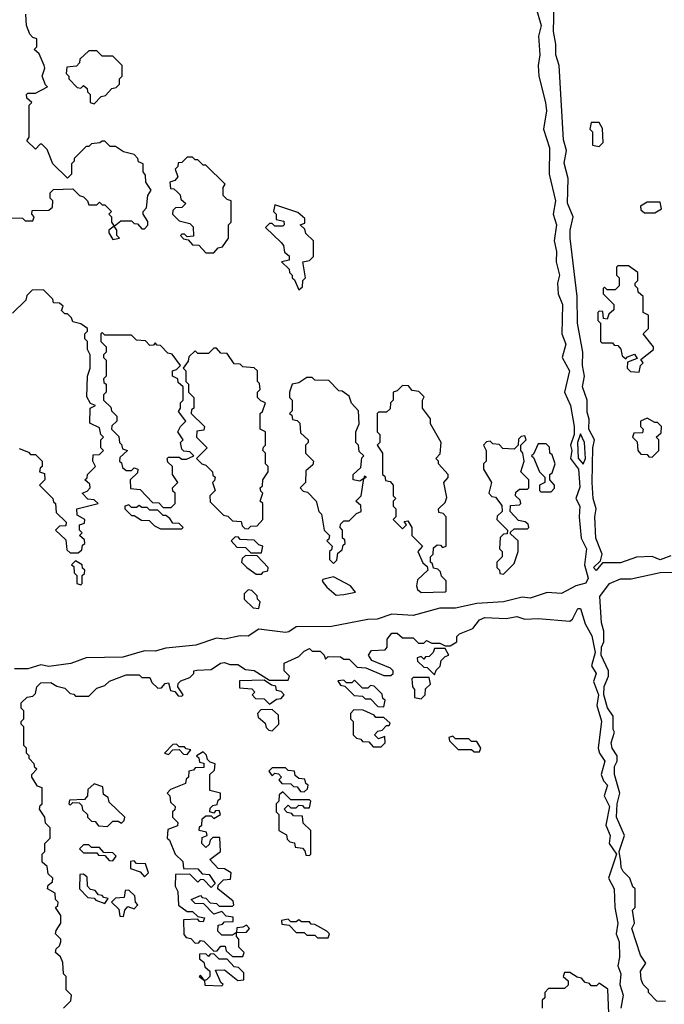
# Model space of a CAD drawing. Extents: x 2769579 to 2883812, y 684207 to 828660.
# Tile 77 of 256: x 2818045 to 2820470, y 699410 to 703117. Entities that reach past the tile are written whole.
import ezdxf

# ---------------------------------------------------------------- set-up
doc = ezdxf.new("R2010")
doc.units = 0

msp = doc.modelspace()

# ---------------------------------------------------------------- linework, layer by layer
at = {"layer": '0CON02XD'}
for points in [[(2819987.1, 703165), (2820006.9, 703095), (2819997.1, 703055), (2820001.4, 702985), (2819995.6, 702945), (2819998.6, 702905), (2820023.5, 702805), (2820026.4, 702773.6), (2820015.6, 702705), (2820038.1, 702635), (2820036.7, 702535), (2820060.9, 702435), (2820052.5, 702385), (2820064.4, 702345), (2820055.7, 702285), (2820064.4, 702245), (2820063.1, 702205), (2820075.6, 702155), (2820068.6, 702125), (2820070.6, 702085), (2820087.5, 702045), (2820084.3, 701935), (2820099.5, 701895), (2820085.7, 701845.7), (2820113.5, 701795), (2820094.2, 701715), (2820116.9, 701665), (2820130.5, 701585), (2820130.4, 701555), (2820117.1, 701515), (2820122.5, 701495), (2820117.5, 701465), (2820147.1, 701425), (2820152.7, 701357.3), (2820137.1, 701315), (2820151.9, 701285), (2820149.4, 701245), (2820157.1, 701165), (2820176.9, 701125), (2820169.2, 701065), (2820184, 701015), (2820174.3, 700995.7), (2820137.5, 700985), (2820083, 700957), (2820029.3, 700960.7), (2819965, 700939.4), (2819935, 700942.9), (2819865, 700925.8), (2819765, 700919.4), (2819685, 700901.4), (2819625, 700901.1), (2819525.7, 700874.3), (2819445, 700878.6), (2819389.4, 700860.6), (2819355, 700859.2), (2819218.1, 700831.9), (2819085, 700831.2), (2819058.1, 700811.9), (2819045, 700810), (2818945, 700822), (2818905, 700795.8), (2818875, 700797.1), (2818815, 700784.2), (2818785, 700789.2), (2818708.1, 700761.9), (2818595, 700750.8), (2818555, 700739.2), (2818515, 700740.8), (2818432.5, 700717.5), (2818295, 700714), (2818237.3, 700692.7), (2818155, 700682), (2818125, 700688), (2818075, 700673.3), (2818025, 700673.1)], [(2820495, 701098), (2820455, 701083.1), (2820425, 701096), (2820365, 701094), (2820305, 701072), (2820237.5, 701072.5), (2820213.8, 701043.8), (2820203.8, 701055), (2820230, 701080), (2820236.7, 701105), (2820212.5, 701165), (2820209.2, 701245), (2820214, 701275), (2820201.9, 701315), (2820199.2, 701375), (2820201.2, 701505), (2820207.5, 701535), (2820186.7, 701575), (2820187, 701613), (2820179.5, 701639.6), (2820180, 701685), (2820162.9, 701735), (2820170, 701775), (2820162, 701815), (2820163.8, 701865), (2820142.9, 701975), (2820142.5, 702075), (2820116, 702295), (2820116, 702325), (2820127.5, 702375), (2820106.1, 702426.1), (2820108.8, 702518.8), (2820093, 702577), (2820102.5, 702625), (2820090.8, 702665), (2820074.2, 702945), (2820061.4, 702985), (2820062.5, 703025), (2820053, 703073), (2820056, 703175)], [(2818011.7, 702371.7), (2818055, 702370), (2818065, 702360), (2818095, 702360), (2818100, 702375), (2818090, 702385), (2818091.7, 702398.3), (2818155, 702400), (2818168.3, 702411.7), (2818170, 702435), (2818160, 702445), (2818160, 702465), (2818171.7, 702478.3), (2818245, 702480), (2818270, 702455), (2818285, 702450), (2818300, 702435), (2818305, 702420), (2818335, 702420), (2818345, 702430), (2818355, 702420), (2818365, 702420), (2818390, 702395), (2818380, 702385), (2818390, 702375), (2818390, 702355), (2818400, 702340), (2818380, 702325), (2818380, 702315), (2818395, 702290), (2818420, 702295), (2818410, 702305), (2818410, 702325), (2818400, 702340), (2818425, 702360), (2818465, 702360), (2818475, 702350), (2818488.3, 702348.3), (2818505, 702330), (2818515, 702330), (2818527, 702343), (2818527.5, 702357.5), (2818510, 702385), (2818510, 702395), (2818521.7, 702408.3), (2818527.5, 702455), (2818540, 702475), (2818520, 702505), (2818518.3, 702531.7), (2818510, 702545), (2818510, 702575), (2818491.7, 702581.7), (2818490, 702595), (2818475, 702610), (2818435, 702620), (2818405, 702640), (2818385, 702640), (2818365, 702660), (2818355, 702660), (2818347, 702653), (2818315, 702650), (2818305, 702640), (2818295, 702640), (2818250, 702595), (2818250, 702585), (2818240, 702575), (2818240, 702535), (2818225, 702520), (2818170, 702575), (2818148.3, 702628.3), (2818128.3, 702648.3), (2818121.7, 702648.3), (2818105, 702630), (2818071.7, 702661.7), (2818080, 702675), (2818080, 702795), (2818090, 702805), (2818071.7, 702821.7), (2818070, 702835), (2818075, 702840), (2818105, 702840), (2818150, 702865), (2818141.7, 702871.7), (2818130, 702905), (2818140, 702935), (2818137.5, 702945), (2818118.3, 702988.3), (2818100, 703005), (2818110, 703015), (2818110, 703045), (2818095, 703050), (2818083, 703063), (2818070, 703095), (2818068.3, 703138.3)], [(2818325, 702800), (2818351.7, 702828.3), (2818368.3, 702831.7), (2818391.7, 702858.3), (2818408.3, 702861.7), (2818420, 702875), (2818420, 702895), (2818430, 702905), (2818430, 702945), (2818395, 702980), (2818355, 702980), (2818335, 703000), (2818305, 703000), (2818271.7, 702968.3), (2818270, 702955), (2818258.3, 702941.7), (2818221.7, 702938.3), (2818220, 702915), (2818230, 702905), (2818230, 702895), (2818261.7, 702861.7), (2818275, 702860), (2818285, 702870), (2818298.3, 702858.3), (2818300, 702845), (2818310, 702835), (2818310, 702805), (2818325, 702800)], [(2820225, 702640), (2820240, 702655), (2820237, 702707), (2820225, 702730), (2820195, 702730), (2820190, 702705), (2820200, 702695), (2820200, 702645), (2820225, 702640)], [(2818775, 702240), (2818791.7, 702258.3), (2818808.3, 702261.7), (2818830, 702295), (2818830, 702345), (2818840, 702355), (2818840, 702435), (2818825, 702440), (2818810, 702455), (2818810, 702485), (2818818.3, 702498.3), (2818745, 702570), (2818735, 702570), (2818715, 702590), (2818705, 702590), (2818695, 702600), (2818675, 702600), (2818655, 702580), (2818641.7, 702578.3), (2818640, 702565), (2818630, 702555), (2818640, 702525), (2818628.3, 702511.7), (2818610, 702505), (2818611.7, 702481.7), (2818625, 702480), (2818638.3, 702468.3), (2818648.3, 702458.3), (2818651.7, 702441.7), (2818670, 702425), (2818655, 702410), (2818631.7, 702408.3), (2818621.7, 702398.3), (2818620, 702385), (2818645, 702360), (2818685, 702350), (2818697, 702337), (2818698.3, 702301.7), (2818675, 702300), (2818665, 702310), (2818655, 702310), (2818650, 702305), (2818661.7, 702291.7), (2818678.3, 702288.3), (2818695, 702270), (2818718.3, 702268.3), (2818745, 702240), (2818775, 702240)], [(2819095, 702100), (2819108.3, 702111.7), (2819110, 702135), (2819120, 702145), (2819110, 702205), (2819135, 702210), (2819150, 702225), (2819150, 702285), (2819121.7, 702311.7), (2819118.3, 702328.3), (2819100, 702345), (2819118.3, 702351.7), (2819118.3, 702368.3), (2819091.7, 702391.7), (2819005, 702420), (2819000, 702395), (2819010, 702385), (2819010, 702365), (2819038.3, 702358.3), (2819040, 702345), (2819035, 702340), (2819005, 702340), (2818995, 702350), (2818985, 702350), (2818970, 702335), (2819028.3, 702278.3), (2819037, 702267), (2819041.7, 702241.7), (2819058.3, 702228.3), (2819058.3, 702211.7), (2819030, 702205), (2819058.3, 702178.3), (2819060, 702165), (2819070, 702155), (2819070, 702145), (2819078.3, 702138.3), (2819095, 702100)], [(2820435, 702390), (2820460, 702405), (2820455, 702430), (2820405, 702430), (2820380, 702415), (2820381.7, 702401.7), (2820395, 702390), (2820435, 702390)], [(2820375, 701790), (2820380, 701815), (2820390, 701825), (2820381.7, 701838.3), (2820430, 701875), (2820430, 701885), (2820390, 701935), (2820410, 701955), (2820410, 702005), (2820390, 702015), (2820390, 702075), (2820371.7, 702091.7), (2820370, 702105), (2820360, 702115), (2820360, 702125), (2820370, 702135), (2820370, 702165), (2820335, 702190), (2820295, 702190), (2820290, 702185), (2820290, 702155), (2820300, 702145), (2820300, 702115), (2820285, 702100), (2820255, 702100), (2820245, 702110), (2820240, 702105), (2820240, 702085), (2820280, 702045), (2820280, 702025), (2820261.7, 702008.3), (2820255, 701990), (2820241.7, 701991.7), (2820238.3, 702018.3), (2820225, 702020), (2820220, 702015), (2820220, 701985), (2820230, 701975), (2820230, 701905), (2820235, 701900), (2820275, 701900), (2820281.7, 701891.7), (2820295, 701890), (2820307, 701877), (2820311.7, 701851.7), (2820325, 701840), (2820331.7, 701848.3), (2820358.3, 701858.3), (2820368.3, 701841.7), (2820331.7, 701828.3), (2820330, 701805), (2820343, 701793), (2820375, 701790)], [(2818265, 701110), (2818278.3, 701121.7), (2818281.7, 701138.3), (2818290, 701145), (2818288.3, 701158.3), (2818270, 701175), (2818280, 701185), (2818270, 701195), (2818270, 701215), (2818288.3, 701221.7), (2818290, 701235), (2818261.7, 701251.7), (2818260, 701275), (2818340, 701295), (2818325, 701310), (2818301.7, 701311.7), (2818280, 701335), (2818298.3, 701341.7), (2818310, 701355), (2818308.3, 701368.3), (2818290, 701385), (2818298.3, 701391.7), (2818300, 701405), (2818330, 701435), (2818320, 701455), (2818321.7, 701478.3), (2818345, 701480), (2818360, 701495), (2818350, 701505), (2818350, 701535), (2818360, 701545), (2818350, 701555), (2818345, 701580), (2818308.3, 701598.3), (2818310, 701655), (2818330, 701665), (2818311.7, 701671.7), (2818297, 701697), (2818300, 701775), (2818310, 701805), (2818310, 701855), (2818300, 701875), (2818300, 701905), (2818290, 701915), (2818290, 701935), (2818300, 701945), (2818300, 701955), (2818275, 701972.5), (2818245, 701980), (2818240, 701995), (2818225, 702010), (2818215, 702010), (2818201.7, 702021.7), (2818208.3, 702038.3), (2818195, 702050), (2818171.7, 702051.7), (2818170, 702065), (2818135, 702100), (2818091.7, 702098.3), (2818071.7, 702078.3), (2818068.3, 702061.7), (2818018.3, 702011.7)], [(2818615, 701280), (2818630, 701295), (2818630, 701335), (2818621.7, 701341.7), (2818620, 701355), (2818640, 701375), (2818620, 701405), (2818620, 701435), (2818601.7, 701451.7), (2818600, 701465), (2818605, 701470), (2818645, 701470), (2818655, 701462.5), (2818673, 701463), (2818700, 701475), (2818685, 701490), (2818663, 701493), (2818655, 701500), (2818650, 701525), (2818660, 701535), (2818640, 701565), (2818650, 701585), (2818670, 701605), (2818642.5, 701642.5), (2818650, 701655), (2818650, 701675), (2818660, 701685), (2818660, 701735), (2818641.7, 701751.7), (2818640, 701765), (2818620, 701775), (2818620, 701795), (2818635, 701800), (2818650, 701815), (2818618.3, 701858.3), (2818601.7, 701861.7), (2818575, 701890), (2818561.7, 701891.7), (2818555, 701900), (2818548.3, 701891.7), (2818535, 701890), (2818518.3, 701908.3), (2818485, 701910), (2818465, 701930), (2818365, 701930), (2818355, 701940), (2818350, 701935), (2818350, 701905), (2818370, 701885), (2818370, 701865), (2818360, 701855), (2818360, 701845), (2818370, 701835), (2818370, 701775), (2818360, 701765), (2818361.7, 701751.7), (2818370, 701745), (2818370, 701715), (2818360, 701705), (2818360, 701685), (2818388.3, 701658.3), (2818390, 701645), (2818410, 701625), (2818410, 701605), (2818391.7, 701588.3), (2818390, 701575), (2818418.3, 701548.3), (2818420, 701525), (2818428.3, 701518.3), (2818431.7, 701501.7), (2818450, 701495), (2818421.7, 701468.3), (2818420, 701455), (2818428.3, 701448.3), (2818431.7, 701431.7), (2818445, 701420), (2818465, 701420), (2818475, 701430), (2818490, 701425), (2818488.3, 701411.7), (2818460, 701385), (2818461.7, 701351.7), (2818498.3, 701348.3), (2818545, 701300), (2818568.3, 701298.3), (2818585, 701280), (2818615, 701280)], [(2818905, 701200), (2818915, 701210), (2818938.3, 701211.7), (2818960, 701235), (2818960, 701295), (2818950, 701305), (2818960, 701335), (2818951.7, 701341.7), (2818950, 701355), (2818958.3, 701361.7), (2818960, 701385), (2818980, 701415), (2818980, 701435), (2818970, 701445), (2818970, 701485), (2818960, 701495), (2818961.7, 701508.3), (2818970, 701515), (2818970, 701565), (2818950, 701575), (2818950, 701635), (2818958.3, 701641.7), (2818970, 701675), (2818951.7, 701681.7), (2818940, 701695), (2818940, 701715), (2818950, 701725), (2818947, 701747), (2818940, 701755), (2818940, 701795), (2818927, 701807), (2818885, 701810), (2818875, 701820), (2818851.7, 701821.7), (2818825, 701860), (2818801.7, 701861.7), (2818785, 701880), (2818775, 701880), (2818755, 701860), (2818715, 701860), (2818705, 701870), (2818681.7, 701848.3), (2818678.3, 701831.7), (2818660, 701805), (2818670, 701795), (2818670, 701755), (2818680, 701745), (2818680, 701715), (2818700, 701695), (2818700, 701655), (2818691.7, 701648.3), (2818690, 701635), (2818740, 701585), (2818738.3, 701571.7), (2818711.7, 701568.3), (2818710, 701545), (2818750, 701505), (2818710, 701465), (2818730, 701445), (2818745, 701440), (2818770, 701415), (2818771.7, 701401.7), (2818780, 701395), (2818778.3, 701381.7), (2818770, 701375), (2818780, 701345), (2818760, 701325), (2818761.7, 701301.7), (2818811.7, 701251.7), (2818828.3, 701248.3), (2818845, 701230), (2818878.3, 701228.3), (2818881.7, 701211.7), (2818891.7, 701201.7), (2818905, 701200)], [(2819225, 701070), (2819238.3, 701081.7), (2819241.7, 701108.3), (2819258.3, 701121.7), (2819261.7, 701138.3), (2819270, 701145), (2819268.3, 701158.3), (2819260, 701165), (2819260, 701195), (2819250, 701205), (2819251.7, 701218.3), (2819265, 701230), (2819285, 701230), (2819311.7, 701258.3), (2819330, 701265), (2819328.3, 701288.3), (2819310, 701305), (2819330, 701325), (2819340, 701390), (2819350, 701395), (2819341.7, 701398.3), (2819340, 701390), (2819325, 701380), (2819300, 701385), (2819300, 701405), (2819328.3, 701431.7), (2819332.5, 701467.5), (2819340, 701475), (2819321.7, 701491.7), (2819320, 701515), (2819310, 701525), (2819310, 701565), (2819322.5, 701595), (2819320, 701645), (2819293, 701673), (2819285, 701700), (2819258.3, 701718.3), (2819245, 701720), (2819208.3, 701758.3), (2819155, 701760), (2819145, 701770), (2819125, 701770), (2819095, 701750), (2819070, 701745), (2819060, 701715), (2819060, 701695), (2819070, 701685), (2819070, 701645), (2819060, 701635), (2819068.3, 701628.3), (2819071.7, 701611.7), (2819088.3, 701608.3), (2819098.3, 701598.3), (2819101.7, 701561.7), (2819130, 701535), (2819130, 701525), (2819120, 701515), (2819120, 701485), (2819150, 701455), (2819148.3, 701441.7), (2819121.7, 701418.3), (2819120, 701375), (2819100, 701355), (2819111.7, 701341.7), (2819128.3, 701338.3), (2819160, 701305), (2819170, 701265), (2819180, 701255), (2819190, 701195), (2819210, 701175), (2819208.3, 701161.7), (2819200, 701155), (2819220, 701135), (2819218.3, 701121.7), (2819210, 701115), (2819210, 701085), (2819225, 701070)], [(2819555, 700960), (2819645, 700962.5), (2819650, 700965), (2819650, 701005), (2819631.7, 701021.7), (2819628.3, 701038.3), (2819618.3, 701048.3), (2819601.7, 701051.7), (2819598.3, 701068.3), (2819590, 701075), (2819590, 701095), (2819600, 701105), (2819601.7, 701128.3), (2819615, 701140), (2819628.3, 701138.3), (2819635, 701130), (2819650, 701135), (2819650, 701245), (2819638.3, 701258.3), (2819621.7, 701261.7), (2819620, 701275), (2819645, 701300), (2819651.7, 701318.3), (2819640, 701375), (2819657, 701393), (2819657.5, 701405), (2819620, 701445), (2819620, 701455), (2819610, 701465), (2819627, 701483), (2819630, 701525), (2819590, 701595), (2819590, 701615), (2819560, 701655), (2819560, 701685), (2819567, 701697), (2819547, 701717), (2819521.7, 701721.7), (2819508.3, 701738.3), (2819485, 701740), (2819465, 701720), (2819450, 701715), (2819450, 701685), (2819440, 701675), (2819438.3, 701651.7), (2819425, 701640), (2819395, 701640), (2819390, 701635), (2819390, 701565), (2819400, 701555), (2819400, 701525), (2819390, 701515), (2819410, 701485), (2819410, 701405), (2819418.3, 701398.3), (2819421.7, 701381.7), (2819438.3, 701378.3), (2819450, 701365), (2819450, 701325), (2819460, 701315), (2819450, 701305), (2819450, 701285), (2819460, 701275), (2819460, 701245), (2819450, 701235), (2819485, 701200), (2819500, 701215), (2819491.7, 701228.3), (2819505, 701230), (2819520, 701205), (2819520, 701175), (2819560, 701135), (2819542.5, 701115), (2819561.7, 701071.7), (2819578.3, 701058.3), (2819580, 701045), (2819541.7, 701008.3), (2819537.5, 700985), (2819541.7, 700971.7), (2819555, 700960)], [(2820425, 701470), (2820450, 701495), (2820450, 701535), (2820440, 701545), (2820458.3, 701561.7), (2820460, 701585), (2820445, 701600), (2820435, 701600), (2820405, 701617.5), (2820380, 701605), (2820380, 701585), (2820390, 701575), (2820388.3, 701561.7), (2820355, 701560), (2820350, 701545), (2820368.3, 701528.3), (2820370, 701495), (2820381.7, 701481.7), (2820405, 701480), (2820411.7, 701471.7), (2820425, 701470)], [(2820165, 701443.3), (2820174, 701465), (2820169.2, 701525), (2820155, 701557.5), (2820143.1, 701525), (2820146.1, 701466.1), (2820165, 701443.3)], [(2819865, 701030), (2819905, 701070), (2819920, 701115), (2819920, 701155), (2819891.7, 701181.7), (2819891.7, 701188.3), (2819905, 701200), (2819955, 701200), (2819960, 701205), (2819958.3, 701218.3), (2819947, 701227), (2819921.7, 701231.7), (2819890, 701265), (2819891.7, 701288.3), (2819925, 701290), (2819930, 701295), (2819928.3, 701308.3), (2819910, 701325), (2819911.7, 701338.3), (2819925, 701350), (2819955, 701350), (2819960, 701355), (2819960, 701385), (2819930, 701415), (2819942.5, 701455), (2819937.5, 701485), (2819930, 701495), (2819930, 701515), (2819950, 701535), (2819945, 701550), (2819931.7, 701548.3), (2819921.7, 701538.3), (2819920, 701515), (2819905, 701500), (2819863, 701503), (2819848.3, 701518.3), (2819825, 701520), (2819815, 701530), (2819801.7, 701528.3), (2819790, 701515), (2819800, 701495), (2819800, 701455), (2819790, 701445), (2819790, 701425), (2819820, 701375), (2819810, 701335), (2819821.7, 701321.7), (2819835, 701320), (2819858.3, 701288.3), (2819860, 701265), (2819841.7, 701248.3), (2819840, 701235), (2819880, 701195), (2819878.3, 701181.7), (2819865, 701180), (2819853, 701167), (2819850, 701125), (2819860, 701115), (2819860, 701095), (2819840, 701075), (2819840, 701055), (2819850, 701045), (2819851.7, 701031.7), (2819865, 701030)], [(2820045, 701340), (2820057, 701353), (2820057.5, 701365), (2820040, 701385), (2820040, 701405), (2820048.3, 701411.7), (2820060, 701445), (2820048.3, 701478.3), (2820040, 701485), (2820038.3, 701508.3), (2820025, 701520), (2819995, 701520), (2819978.3, 701481.7), (2819970, 701475), (2819978.3, 701468.3), (2820000, 701415), (2820020, 701395), (2820020, 701375), (2820000, 701365), (2820000, 701345), (2820005, 701340), (2820045, 701340)], [(2818043, 701503), (2818078.3, 701488.3), (2818085, 701480), (2818105, 701480), (2818130, 701455), (2818130, 701435), (2818121.7, 701428.3), (2818120, 701415), (2818138.3, 701408.3), (2818140, 701385), (2818120, 701365), (2818170, 701315), (2818171.7, 701301.7), (2818180, 701295), (2818181.7, 701261.7), (2818220, 701225), (2818218.3, 701211.7), (2818195, 701210), (2818180, 701195), (2818218.3, 701158.3), (2818221.7, 701121.7), (2818235, 701110), (2818265, 701110)], [(2818655, 701200), (2818660, 701205), (2818645, 701220), (2818621.7, 701221.7), (2818609.3, 701239.3), (2818595, 701250), (2818585, 701250), (2818565, 701270), (2818535, 701270), (2818525, 701280), (2818505, 701280), (2818495, 701287.5), (2818485, 701280), (2818465, 701280), (2818455, 701290), (2818440, 701285), (2818440, 701275), (2818465, 701250), (2818475, 701250), (2818503, 701233), (2818531.7, 701231.7), (2818551.7, 701211.7), (2818575, 701200), (2818655, 701200)], [(2818955, 701110), (2818960, 701135), (2818945, 701140), (2818927, 701157), (2818875, 701160), (2818868.3, 701168.3), (2818855, 701170), (2818840, 701155), (2818861.7, 701131.7), (2818895, 701130), (2818915, 701110), (2818955, 701110)], [(2818275, 700990), (2818280, 700995), (2818280, 701025), (2818288.3, 701031.7), (2818290, 701045), (2818281.7, 701051.7), (2818280, 701065), (2818255, 701080), (2818240, 701065), (2818248.3, 701058.3), (2818250, 701035), (2818260, 701025), (2818260, 700995), (2818275, 700990)], [(2818955, 701030), (2818961.7, 701038.3), (2818978.3, 701041.7), (2818980, 701055), (2818938.3, 701098.3), (2818895, 701100), (2818881.7, 701088.3), (2818880, 701075), (2818900, 701055), (2818935, 701030), (2818955, 701030)], [(2820307, 699947), (2820300, 699985), (2820320, 700045), (2820290, 700115), (2820292.5, 700165), (2820302.5, 700205), (2820283.3, 700275), (2820282.5, 700305), (2820292.5, 700325), (2820292.5, 700345), (2820273.3, 700375), (2820270, 700395), (2820282.5, 700435), (2820277.5, 700445), (2820277.5, 700495), (2820256.4, 700526.4), (2820242.5, 700575), (2820243.6, 700606.4), (2820260, 700645), (2820260, 700665), (2820232.5, 700725), (2820233.3, 700755), (2820242.5, 700775), (2820242.5, 700815), (2820233.6, 700846.4), (2820227.5, 700945), (2820263.3, 700995), (2820305, 701011.4), (2820345, 701012.5), (2820455, 701035.6), (2820503.1, 701036.9)], [(2819235, 700950), (2819265, 700952.5), (2819308.3, 700961.7), (2819290, 700985), (2819225, 701020), (2819185, 701010), (2819183, 701003), (2819200.7, 700980.7), (2819235, 700950)], [(2818945, 700900), (2818950, 700925), (2818940, 700935), (2818938.3, 700948.3), (2818918.3, 700968.3), (2818905, 700970), (2818890, 700955), (2818890, 700935), (2818923, 700903), (2818945, 700900)], [(2818210, 699395), (2818237, 699423), (2818240, 699445), (2818220, 699465), (2818220, 699515), (2818210, 699525), (2818207, 699567), (2818198.3, 699588.3), (2818180, 699605), (2818181.7, 699618.3), (2818195, 699630), (2818200, 699645), (2818200, 699655), (2818180, 699675), (2818181.7, 699688.3), (2818200, 699715), (2818200, 699745), (2818180, 699775), (2818188.3, 699781.7), (2818190, 699795), (2818180, 699805), (2818178.3, 699828.3), (2818150, 699845), (2818151.7, 699858.3), (2818168.3, 699871.7), (2818170, 699885), (2818151.7, 699901.7), (2818148.3, 699928.3), (2818130, 699945), (2818130, 699975), (2818140, 699985), (2818140, 700015), (2818160, 700035), (2818160, 700075), (2818141.7, 700091.7), (2818140, 700115), (2818120, 700145), (2818121.7, 700158.3), (2818130, 700165), (2818130, 700225), (2818111.7, 700231.7), (2818090, 700265), (2818090, 700275), (2818110, 700295), (2818101.7, 700301.7), (2818100, 700315), (2818080, 700335), (2818080, 700345), (2818070, 700355), (2818070, 700375), (2818060, 700385), (2818060, 700455), (2818050, 700465), (2818050, 700475), (2818060, 700485), (2818060, 700515), (2818050, 700525), (2818050, 700545), (2818073, 700567), (2818095, 700570), (2818105, 700580), (2818110, 700605), (2818125, 700620), (2818161.7, 700621.7), (2818185, 700607.5), (2818215, 700600), (2818235, 700580), (2818248.3, 700578.3), (2818255, 700570), (2818305, 700570), (2818335, 700600), (2818365, 700610), (2818383, 700627), (2818445, 700650), (2818495, 700650), (2818505, 700640), (2818535, 700640), (2818541.7, 700621.7), (2818565, 700600), (2818578.3, 700601.7), (2818591.7, 700618.3), (2818605, 700620), (2818611.7, 700591.7), (2818628.3, 700588.3), (2818641.7, 700571.7), (2818655, 700570), (2818660, 700575), (2818640, 700605), (2818641.7, 700618.3), (2818651.7, 700628.3), (2818685, 700640), (2818700, 700655), (2818700, 700665), (2818711.7, 700668.3), (2818765, 700670), (2818800, 700695), (2818815, 700697.5), (2818835, 700690), (2818865, 700690), (2818895, 700670), (2818927, 700667), (2818985, 700630), (2819055, 700630), (2819060, 700645), (2819040, 700665), (2819040, 700695), (2819095, 700720), (2819115, 700740), (2819135, 700750), (2819145, 700740), (2819175, 700740), (2819190, 700725), (2819195, 700710), (2819205, 700720), (2819251.7, 700718.3), (2819265, 700710), (2819285, 700710), (2819315, 700680), (2819347, 700677), (2819415, 700647.5), (2819441.7, 700648.3), (2819450, 700655), (2819450, 700665), (2819440, 700675), (2819370, 700705), (2819357.5, 700725), (2819368.3, 700741.7), (2819420, 700745), (2819427.5, 700755), (2819427.5, 700785), (2819445, 700807.5), (2819465, 700807.5), (2819485, 700790), (2819525, 700790), (2819545, 700770), (2819565, 700770), (2819575, 700780), (2819595, 700770), (2819625, 700770), (2819645, 700760), (2819665, 700760), (2819690, 700775), (2819690, 700795), (2819700, 700805), (2819750, 700825), (2819775, 700857.5), (2819795, 700866.7), (2819875, 700862.5), (2819915, 700870), (2819945, 700860), (2819995, 700862.5), (2820115, 700852.5), (2820125, 700860), (2820145, 700900), (2820155, 700900), (2820172.3, 700842.3), (2820197.8, 700797.8), (2820210, 700735), (2820196.2, 700685), (2820213.8, 700655), (2820204, 700625), (2820222, 700575), (2820216.2, 700535), (2820233.9, 700476.1), (2820220.8, 700375), (2820225.8, 700355), (2820246.2, 700325), (2820232, 700275), (2820241.4, 700251.4), (2820256.7, 700235), (2820244, 700195), (2820264, 700155), (2820250, 700085), (2820266.1, 700046.1), (2820262, 700015), (2820290, 699975), (2820260, 699885), (2820280.8, 699845), (2820284.4, 699775), (2820295.8, 699715), (2820289.2, 699675), (2820300, 699645), (2820302.1, 699587.9), (2820295.8, 699555), (2820306.9, 699525), (2820302.5, 699485), (2820315.6, 699445), (2820306.7, 699395)], [(2819605, 700650), (2819611.7, 700668.3), (2819627, 700683), (2819630, 700705), (2819645, 700720), (2819660, 700725), (2819645, 700750), (2819605, 700750), (2819600, 700735), (2819585, 700720), (2819571.7, 700718.3), (2819565, 700710), (2819555, 700720), (2819540, 700715), (2819541.7, 700701.7), (2819565, 700680), (2819578.3, 700678.3), (2819605, 700650)], [(2818985, 700540), (2819011.7, 700558.3), (2819028.3, 700561.7), (2819040, 700575), (2819028.3, 700588.3), (2819011.7, 700591.7), (2819008.3, 700608.3), (2818991.7, 700611.7), (2818965, 700630), (2818871.7, 700628.3), (2818871.7, 700601.7), (2818918.3, 700598.3), (2818930, 700585), (2818920, 700575), (2818931.7, 700561.7), (2818965, 700560), (2818985, 700540)], [(2819415, 700530), (2819420, 700555), (2819411.7, 700561.7), (2819408.3, 700578.3), (2819378.3, 700608.3), (2819365, 700610), (2819355, 700600), (2819335, 700600), (2819305, 700630), (2819295, 700620), (2819275, 700620), (2819265, 700630), (2819241.7, 700628.3), (2819251.7, 700611.7), (2819268.3, 700608.3), (2819303, 700573), (2819335, 700570), (2819345, 700560), (2819365, 700560), (2819391.7, 700531.7), (2819415, 700530)], [(2819555, 700560), (2819570, 700575), (2819571.7, 700598.3), (2819590, 700615), (2819585, 700640), (2819525, 700640), (2819520, 700635), (2819522.5, 700605), (2819530, 700595), (2819530, 700565), (2819555, 700560)], [(2818995, 700440), (2819020, 700465), (2819018.3, 700498.3), (2818995, 700520), (2818951.7, 700518.3), (2818940, 700505), (2818941.7, 700491.7), (2818968.3, 700468.3), (2818971.7, 700451.7), (2818981.7, 700441.7), (2818995, 700440)], [(2819405, 700380), (2819420, 700395), (2819418.3, 700418.3), (2819395, 700410), (2819380, 700425), (2819391.7, 700438.3), (2819408.3, 700441.7), (2819425, 700460), (2819435, 700460), (2819438.3, 700468.3), (2819415, 700490), (2819385, 700490), (2819378.3, 700498.3), (2819337, 700517), (2819301.7, 700518.3), (2819290, 700505), (2819290, 700485), (2819300, 700475), (2819300, 700425), (2819311.7, 700411.7), (2819328.3, 700408.3), (2819335, 700400), (2819358.3, 700398.3), (2819375, 700380), (2819405, 700380)], [(2819775, 700360), (2819780, 700375), (2819765, 700400), (2819745, 700400), (2819735, 700410), (2819685, 700410), (2819675, 700420), (2819660, 700415), (2819661.7, 700401.7), (2819695, 700370), (2819745, 700370), (2819755, 700360), (2819775, 700360)], [(2818675, 700350), (2818688.3, 700368.3), (2818671.7, 700371.7), (2818665, 700380), (2818645, 700380), (2818635, 700390), (2818621.7, 700388.3), (2818590, 700355), (2818605, 700350), (2818621.7, 700368.3), (2818645, 700370), (2818661.7, 700351.7), (2818675, 700350)], [(2818885, 699590), (2818890, 699605), (2818870, 699625), (2818870, 699655), (2818860, 699665), (2818860, 699680), (2818898.3, 699681.7), (2818910, 699695), (2818898.3, 699708.3), (2818885, 699700), (2818861.7, 699698.3), (2818860, 699680), (2818845, 699670), (2818805, 699670), (2818790, 699685), (2818791.7, 699708.3), (2818808.3, 699711.7), (2818815, 699720), (2818848.3, 699721.7), (2818848.3, 699738.3), (2818821.7, 699741.7), (2818805, 699760), (2818775, 699750), (2818738.3, 699788.3), (2818705, 699790), (2818690, 699805), (2818725, 699820), (2818731.7, 699811.7), (2818745, 699810), (2818761.7, 699791.7), (2818785, 699790), (2818795, 699780), (2818845, 699780), (2818850, 699785), (2818848.3, 699798.3), (2818790, 699845), (2818791.7, 699858.3), (2818811.7, 699878.3), (2818838.3, 699881.7), (2818840, 699905), (2818815, 699920), (2818791.7, 699921.7), (2818760, 699955), (2818800, 699985), (2818798.3, 700038.3), (2818771.7, 700038.3), (2818761.7, 700028.3), (2818758.3, 700011.7), (2818745, 700000), (2818730, 700015), (2818731.7, 700038.3), (2818750, 700045), (2818748.3, 700058.3), (2818720, 700065), (2818721.7, 700078.3), (2818730, 700085), (2818731.7, 700108.3), (2818745, 700120), (2818765, 700120), (2818775, 700110), (2818800, 700125), (2818795, 700140), (2818781.7, 700138.3), (2818775, 700130), (2818760, 700135), (2818761.7, 700148.3), (2818771.7, 700158.3), (2818788.3, 700161.7), (2818791.7, 700178.3), (2818800, 700185), (2818800, 700205), (2818760, 700215), (2818760, 700275), (2818778.3, 700291.7), (2818780, 700315), (2818761.7, 700321.7), (2818751.7, 700331.7), (2818748.3, 700348.3), (2818735, 700360), (2818710, 700345), (2818718.3, 700338.3), (2818721.7, 700321.7), (2818738.3, 700318.3), (2818738.3, 700301.7), (2818705, 700300), (2818698.3, 700291.7), (2818681.7, 700288.3), (2818680, 700265), (2818671.7, 700258.3), (2818668.3, 700241.7), (2818611.7, 700218.3), (2818600, 700205), (2818610, 700195), (2818611.7, 700171.7), (2818630, 700155), (2818628.3, 700141.7), (2818620, 700135), (2818620, 700115), (2818640, 700095), (2818638.3, 700081.7), (2818601.7, 700068.3), (2818600, 700035), (2818608.3, 700028.3), (2818630, 699975), (2818658.3, 699948.3), (2818661.7, 699921.7), (2818715, 699920), (2818731.7, 699901.7), (2818758.3, 699898.3), (2818780, 699865), (2818765, 699850), (2818738.3, 699878.3), (2818725, 699880), (2818715, 699870), (2818685, 699900), (2818631.7, 699898.3), (2818630, 699855), (2818640, 699835), (2818643, 699783), (2818675, 699760), (2818695, 699760), (2818715, 699740), (2818740, 699735), (2818735, 699720), (2818721.7, 699721.7), (2818715, 699730), (2818661.7, 699728.3), (2818663, 699673), (2818671.7, 699661.7), (2818688.3, 699658.3), (2818705, 699640), (2818718.3, 699641.7), (2818725, 699650), (2818738.3, 699648.3), (2818775, 699610), (2818788.3, 699611.7), (2818801.7, 699628.3), (2818818.3, 699628.3), (2818821.7, 699611.7), (2818845, 699590), (2818885, 699590)], [(2819115, 700210), (2819128.3, 700221.7), (2819130, 700235), (2819121.7, 700241.7), (2819118.3, 700258.3), (2819095, 700260), (2819081.7, 700271.7), (2819078.3, 700288.3), (2819055, 700290), (2819045, 700300), (2818995, 700300), (2818981.7, 700288.3), (2818995, 700270), (2819005, 700280), (2819018.3, 700278.3), (2819030, 700265), (2819020, 700255), (2819031.7, 700241.7), (2819065, 700240), (2819075, 700230), (2819088.3, 700228.3), (2819101.7, 700211.7), (2819115, 700210)], [(2818375, 700080), (2818395, 700100), (2818415, 700100), (2818428.3, 700091.7), (2818438.3, 700101.7), (2818440, 700115), (2818381.7, 700171.7), (2818378.3, 700188.3), (2818360, 700200), (2818358.3, 700228.3), (2818325, 700240), (2818301.7, 700218.3), (2818300, 700195), (2818288.3, 700181.7), (2818231.7, 700178.3), (2818230, 700165), (2818235, 700160), (2818245, 700170), (2818268.3, 700168.3), (2818278.3, 700158.3), (2818281.7, 700141.7), (2818300, 700125), (2818300, 700115), (2818315, 700100), (2818328.3, 700098.3), (2818341.7, 700081.7), (2818375, 700080)], [(2819135, 699970), (2819140, 699975), (2819140, 700065), (2819111.7, 700091.7), (2819108.3, 700118.3), (2819075, 700120), (2819068.3, 700128.3), (2819051.7, 700131.7), (2819040, 700145), (2819055, 700160), (2819065, 700150), (2819085, 700150), (2819095, 700160), (2819108.3, 700158.3), (2819115, 700150), (2819135, 700150), (2819140, 700175), (2819135, 700180), (2819065, 700180), (2819035, 700210), (2819021.7, 700198.3), (2819020, 700175), (2819010, 700165), (2819010, 700135), (2819020, 700125), (2819020, 700065), (2819048.3, 700048.3), (2819051.7, 700031.7), (2819061.7, 700021.7), (2819078.3, 700018.3), (2819081.7, 700001.7), (2819108.3, 699998.3), (2819118.3, 699988.3), (2819121.7, 699971.7), (2819135, 699970)], [(2818395, 699950), (2818408.3, 699968.3), (2818395, 699980), (2818361.7, 699981.7), (2818345, 700000), (2818315, 700000), (2818305, 700010), (2818285, 700010), (2818270, 699995), (2818285, 699980), (2818335, 699980), (2818341.7, 699971.7), (2818365, 699970), (2818381.7, 699951.7), (2818395, 699950)], [(2818515, 699890), (2818530, 699905), (2818518.3, 699938.3), (2818485, 699940), (2818475, 699950), (2818461.7, 699948.3), (2818461.7, 699921.7), (2818498.3, 699908.3), (2818515, 699890)], [(2820475, 699420), (2820441.7, 699421.7), (2820410, 699455), (2820410, 699465), (2820390, 699485), (2820383, 699503), (2820380, 699535), (2820400, 699565), (2820380, 699595), (2820347.5, 699695), (2820357.5, 699715), (2820350, 699765), (2820360, 699775), (2820360, 699845), (2820351.7, 699851.7), (2820340, 699885), (2820315, 699910), (2820307.5, 699925), (2820307, 699947)], [(2818365, 699790), (2818378.3, 699808.3), (2818361.7, 699811.7), (2818355, 699820), (2818341.7, 699821.7), (2818328.3, 699838.3), (2818311.7, 699841.7), (2818300, 699855), (2818298.3, 699888.3), (2818285, 699900), (2818271.7, 699898.3), (2818270, 699845), (2818301.7, 699811.7), (2818325, 699810), (2818331.7, 699801.7), (2818365, 699790)], [(2818435, 699740), (2818440, 699765), (2818451.7, 699778.3), (2818475, 699770), (2818490, 699785), (2818480, 699795), (2818478.3, 699818.3), (2818455, 699840), (2818441.7, 699838.3), (2818438.3, 699811.7), (2818405, 699810), (2818390, 699795), (2818418.3, 699768.3), (2818421.7, 699741.7), (2818435, 699740)], [(2819205, 699660), (2819210, 699675), (2819200, 699685), (2819155, 699710), (2819141.7, 699711.7), (2819135, 699720), (2819105, 699720), (2819095, 699727.5), (2819085, 699720), (2819065, 699720), (2819055, 699730), (2819030, 699725), (2819031.7, 699711.7), (2819058.3, 699708.3), (2819085, 699680), (2819115, 699680), (2819125, 699670), (2819155, 699670), (2819165, 699660), (2819205, 699660)], [(2818805, 699480), (2818810, 699485), (2818801.7, 699491.7), (2818781.7, 699538.3), (2818815, 699540), (2818865, 699500), (2818888.3, 699501.7), (2818888.3, 699528.3), (2818868.3, 699548.3), (2818851.7, 699551.7), (2818825, 699580), (2818795, 699580), (2818775, 699600), (2818761.7, 699598.3), (2818755, 699590), (2818745, 699600), (2818721.7, 699598.3), (2818721.7, 699581.7), (2818738.3, 699568.3), (2818741.7, 699551.7), (2818760, 699535), (2818760, 699515), (2818748.3, 699501.7), (2818740, 699500), (2818725, 699520), (2818720, 699515), (2818740, 699500), (2818741.7, 699481.7), (2818805, 699480)], [(2820262.5, 699345), (2820257, 699467), (2820225, 699490), (2820215, 699480), (2820195, 699480), (2820188.3, 699488.3), (2820171.7, 699491.7), (2820158.3, 699508.3), (2820141.7, 699511.7), (2820115, 699530), (2820095, 699530), (2820090, 699515), (2820108.3, 699498.3), (2820108.3, 699481.7), (2820095, 699470), (2820035, 699470), (2820020, 699455), (2820020, 699435), (2820010, 699425), (2820010, 699395)]]:
    msp.add_lwpolyline(points, dxfattribs=at)

doc.saveas('drawing.dxf')
